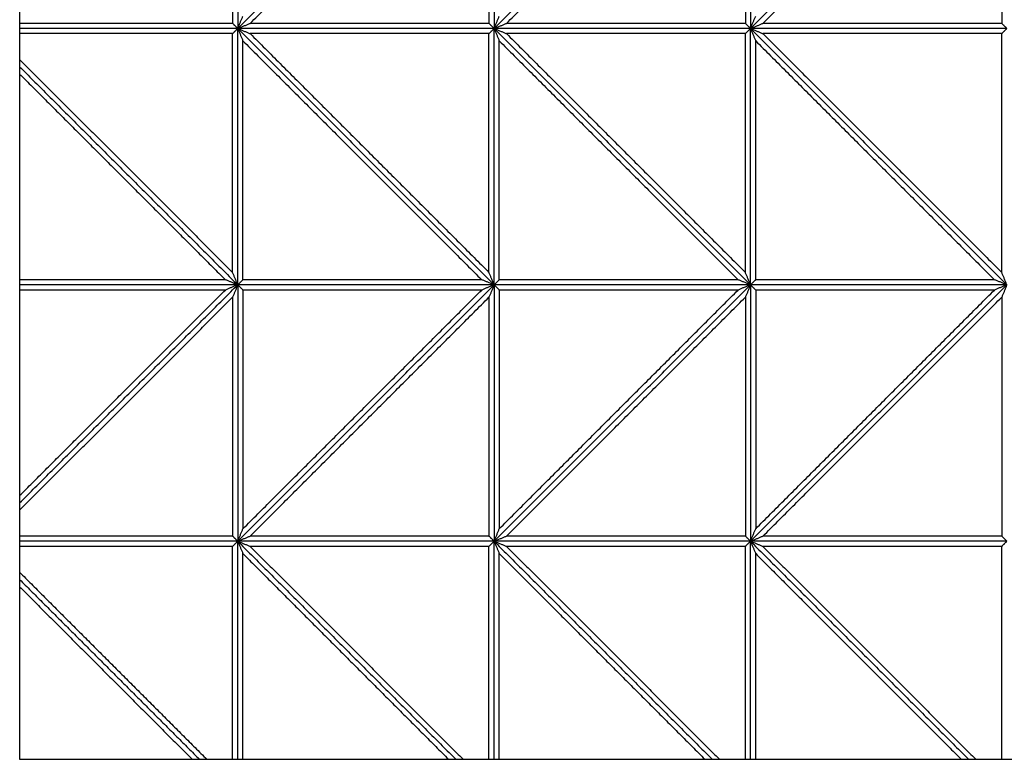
# Model space of a CAD drawing. Header units: millimetres. Extents: x 3058.1 to 3069.1, y 1872.4 to 1877.2.
# Tile 6 of 25: x 3060.4 to 3061.5, y 1872.4 to 1873.2. Entities that reach past the tile are written whole.
import ezdxf

# ---------------------------------------------------------------- set-up
doc = ezdxf.new("R2010")
doc.units = ezdxf.units.MM
doc.layers.add('Make2D', color=7, linetype='Continuous', true_color=0x000000)
doc.layers.add('Make2D$Visible$Curves', color=7, linetype='Continuous', true_color=0x000000)

# ---------------------------------------------------------------- blocks, each defined once
blk = doc.blocks.new('Akebia2')
at = {"layer": 'Make2D'}
blk.add_lwpolyline([(3060.381, 1872.3627), (3062.3914, 1872.3627), (3062.3914, 1874.3731), (3060.381, 1874.3731)], close=True, dxfattribs=at)
at = {"layer": 'Make2D$Visible$Curves', "color": 18, "lineweight": -3, "true_color": 0x000000}
for points, degree in [([(3060.6362, 1873.5179), (3060.6362, 1873.3679), (3060.6362, 1873.2179)], 2), ([(3060.6362, 1873.2179), (3060.7862, 1873.3679), (3060.9362, 1873.5179)], 2), ([(3060.6362, 1873.2179), (3060.7862, 1873.3679), (3060.9362, 1873.5179)], 2), ([(3060.6362, 1873.5179), (3060.6362, 1873.3679), (3060.6362, 1873.2179)], 2), ([(3060.9362, 1873.5179), (3060.9362, 1873.3679), (3060.9362, 1873.2179)], 2), ([(3060.9362, 1873.2179), (3061.0862, 1873.3679), (3061.2362, 1873.5179)], 2), ([(3060.9362, 1873.2179), (3061.0862, 1873.3679), (3061.2362, 1873.5179)], 2), ([(3060.9362, 1873.5179), (3060.9362, 1873.3679), (3060.9362, 1873.2179)], 2), ([(3061.2362, 1873.5179), (3061.2362, 1873.3679), (3061.2362, 1873.2179)], 2), ([(3061.2362, 1873.2179), (3061.3862, 1873.3679), (3061.5362, 1873.5179)], 2), ([(3061.2362, 1873.2179), (3061.3862, 1873.3679), (3061.5362, 1873.5179)], 2), ([(3061.2362, 1873.5179), (3061.2362, 1873.3679), (3061.2362, 1873.2179)], 2), ([(3060.6302, 1873.5034), (3060.6302, 1873.3637), (3060.6302, 1873.2239)], 2), ([(3060.6508, 1873.2239), (3060.7905, 1873.3637), (3060.9302, 1873.5034)], 2), ([(3060.9302, 1873.5034), (3060.9302, 1873.3637), (3060.9302, 1873.2239)], 2), ([(3060.9508, 1873.2239), (3061.0905, 1873.3637), (3061.2302, 1873.5034)], 2), ([(3061.2302, 1873.5034), (3061.2302, 1873.3637), (3061.2302, 1873.2239)], 2), ([(3061.2508, 1873.2239), (3061.3905, 1873.3637), (3061.5302, 1873.5034)], 2), ([(3061.5302, 1873.5034), (3061.5302, 1873.3637), (3061.5302, 1873.2239)], 2), ([(3060.6302, 1873.2239), (3060.5056, 1873.2239), (3060.381, 1873.2239)], 2), ([(3060.6362, 1873.2179), (3060.636, 1873.2181), (3060.6356, 1873.2186), (3060.6349, 1873.2193), (3060.6342, 1873.2199), (3060.6336, 1873.2206), (3060.6329, 1873.2213), (3060.6322, 1873.2219), (3060.6315, 1873.2226), (3060.6309, 1873.2233), (3060.6304, 1873.2237), (3060.6302, 1873.2239)], 3), ([(3060.6362, 1873.2179), (3060.6365, 1873.2185), (3060.6369, 1873.2195), (3060.6376, 1873.2212), (3060.6382, 1873.2228), (3060.6389, 1873.2244), (3060.6396, 1873.226), (3060.6403, 1873.2276), (3060.6409, 1873.2292), (3060.6416, 1873.2309), (3060.642, 1873.2319), (3060.6423, 1873.2325)], 3), ([(3060.6362, 1873.2179), (3060.6368, 1873.2181), (3060.6379, 1873.2186), (3060.6395, 1873.2193), (3060.6411, 1873.2199), (3060.6427, 1873.2206), (3060.6443, 1873.2213), (3060.6459, 1873.2219), (3060.6476, 1873.2226), (3060.6492, 1873.2233), (3060.6503, 1873.2237), (3060.6508, 1873.2239)], 3), ([(3060.9302, 1873.2239), (3060.7905, 1873.2239), (3060.6508, 1873.2239)], 2), ([(3060.9362, 1873.2179), (3060.936, 1873.2181), (3060.9356, 1873.2186), (3060.9349, 1873.2193), (3060.9342, 1873.2199), (3060.9336, 1873.2206), (3060.9329, 1873.2213), (3060.9322, 1873.2219), (3060.9315, 1873.2226), (3060.9309, 1873.2233), (3060.9304, 1873.2237), (3060.9302, 1873.2239)], 3), ([(3060.9362, 1873.2179), (3060.9365, 1873.2185), (3060.9369, 1873.2195), (3060.9376, 1873.2212), (3060.9382, 1873.2228), (3060.9389, 1873.2244), (3060.9396, 1873.226), (3060.9403, 1873.2276), (3060.9409, 1873.2292), (3060.9416, 1873.2309), (3060.942, 1873.2319), (3060.9423, 1873.2325)], 3), ([(3060.9362, 1873.2179), (3060.9368, 1873.2181), (3060.9379, 1873.2186), (3060.9395, 1873.2193), (3060.9411, 1873.2199), (3060.9427, 1873.2206), (3060.9443, 1873.2213), (3060.9459, 1873.2219), (3060.9476, 1873.2226), (3060.9492, 1873.2233), (3060.9503, 1873.2237), (3060.9508, 1873.2239)], 3), ([(3061.2302, 1873.2239), (3061.0905, 1873.2239), (3060.9508, 1873.2239)], 2), ([(3061.2362, 1873.2179), (3061.236, 1873.2181), (3061.2356, 1873.2186), (3061.2349, 1873.2193), (3061.2342, 1873.2199), (3061.2336, 1873.2206), (3061.2329, 1873.2213), (3061.2322, 1873.2219), (3061.2315, 1873.2226), (3061.2309, 1873.2233), (3061.2304, 1873.2237), (3061.2302, 1873.2239)], 3), ([(3061.2362, 1873.2179), (3061.2365, 1873.2185), (3061.2369, 1873.2195), (3061.2376, 1873.2212), (3061.2382, 1873.2228), (3061.2389, 1873.2244), (3061.2396, 1873.226), (3061.2403, 1873.2276), (3061.2409, 1873.2292), (3061.2416, 1873.2309), (3061.242, 1873.2319), (3061.2423, 1873.2325)], 3), ([(3061.2362, 1873.2179), (3061.2368, 1873.2181), (3061.2379, 1873.2186), (3061.2395, 1873.2193), (3061.2411, 1873.2199), (3061.2427, 1873.2206), (3061.2443, 1873.2213), (3061.2459, 1873.2219), (3061.2476, 1873.2226), (3061.2492, 1873.2233), (3061.2503, 1873.2237), (3061.2508, 1873.2239)], 3), ([(3061.5302, 1873.2239), (3061.3905, 1873.2239), (3061.2508, 1873.2239)], 2), ([(3061.5362, 1873.2179), (3061.536, 1873.2181), (3061.5356, 1873.2186), (3061.5349, 1873.2193), (3061.5342, 1873.2199), (3061.5336, 1873.2206), (3061.5329, 1873.2213), (3061.5322, 1873.2219), (3061.5315, 1873.2226), (3061.5309, 1873.2233), (3061.5304, 1873.2237), (3061.5302, 1873.2239)], 3), ([(3060.6362, 1873.2179), (3060.5086, 1873.2179), (3060.381, 1873.2179)], 2), ([(3060.6362, 1873.2179), (3060.5086, 1873.2179), (3060.381, 1873.2179)], 2), ([(3060.6302, 1873.2119), (3060.5056, 1873.2119), (3060.381, 1873.2119)], 2), ([(3060.6362, 1873.2179), (3060.636, 1873.2177), (3060.6356, 1873.2172), (3060.6349, 1873.2166), (3060.6342, 1873.2159), (3060.6336, 1873.2152), (3060.6329, 1873.2146), (3060.6322, 1873.2139), (3060.6315, 1873.2132), (3060.6309, 1873.2126), (3060.6304, 1873.2121), (3060.6302, 1873.2119)], 3), ([(3060.6302, 1872.9325), (3060.6302, 1873.0722), (3060.6302, 1873.2119)], 2), ([(3060.6362, 1872.9179), (3060.6362, 1873.0679), (3060.6362, 1873.2179)], 2), ([(3060.6362, 1873.2179), (3060.6368, 1873.2177), (3060.6379, 1873.2172), (3060.6395, 1873.2166), (3060.6411, 1873.2159), (3060.6427, 1873.2152), (3060.6443, 1873.2146), (3060.6459, 1873.2139), (3060.6476, 1873.2132), (3060.6492, 1873.2126), (3060.6503, 1873.2121), (3060.6508, 1873.2119)], 3), ([(3060.6362, 1873.2179), (3060.7862, 1873.0679), (3060.9362, 1872.9179)], 2), ([(3060.9362, 1873.2179), (3060.7862, 1873.2179), (3060.6362, 1873.2179)], 2), ([(3060.6362, 1873.2179), (3060.6365, 1873.2174), (3060.6369, 1873.2163), (3060.6376, 1873.2147), (3060.6382, 1873.2131), (3060.6389, 1873.2114), (3060.6396, 1873.2098), (3060.6403, 1873.2082), (3060.6409, 1873.2066), (3060.6416, 1873.205), (3060.642, 1873.2039), (3060.6423, 1873.2034)], 3), ([(3060.6362, 1873.2179), (3060.7862, 1873.0679), (3060.9362, 1872.9179)], 2), ([(3060.6362, 1872.9179), (3060.6362, 1873.0679), (3060.6362, 1873.2179)], 2), ([(3060.9362, 1873.2179), (3060.7862, 1873.2179), (3060.6362, 1873.2179)], 2), ([(3060.6508, 1873.2119), (3060.7905, 1873.0722), (3060.9302, 1872.9325)], 2), ([(3060.9302, 1873.2119), (3060.7905, 1873.2119), (3060.6508, 1873.2119)], 2), ([(3060.9362, 1873.2179), (3060.936, 1873.2177), (3060.9356, 1873.2172), (3060.9349, 1873.2166), (3060.9342, 1873.2159), (3060.9336, 1873.2152), (3060.9329, 1873.2146), (3060.9322, 1873.2139), (3060.9315, 1873.2132), (3060.9309, 1873.2126), (3060.9304, 1873.2121), (3060.9302, 1873.2119)], 3), ([(3060.9302, 1872.9325), (3060.9302, 1873.0722), (3060.9302, 1873.2119)], 2), ([(3060.9362, 1872.9179), (3060.9362, 1873.0679), (3060.9362, 1873.2179)], 2), ([(3060.9362, 1873.2179), (3061.0862, 1873.0679), (3061.2362, 1872.9179)], 2), ([(3060.9362, 1873.2179), (3060.9365, 1873.2174), (3060.9369, 1873.2163), (3060.9376, 1873.2147), (3060.9382, 1873.2131), (3060.9389, 1873.2114), (3060.9396, 1873.2098), (3060.9403, 1873.2082), (3060.9409, 1873.2066), (3060.9416, 1873.205), (3060.942, 1873.2039), (3060.9423, 1873.2034)], 3), ([(3061.2362, 1873.2179), (3061.0862, 1873.2179), (3060.9362, 1873.2179)], 2), ([(3060.9362, 1873.2179), (3061.0862, 1873.0679), (3061.2362, 1872.9179)], 2), ([(3060.9362, 1873.2179), (3060.9368, 1873.2177), (3060.9379, 1873.2172), (3060.9395, 1873.2166), (3060.9411, 1873.2159), (3060.9427, 1873.2152), (3060.9443, 1873.2146), (3060.9459, 1873.2139), (3060.9476, 1873.2132), (3060.9492, 1873.2126), (3060.9503, 1873.2121), (3060.9508, 1873.2119)], 3), ([(3060.9362, 1872.9179), (3060.9362, 1873.0679), (3060.9362, 1873.2179)], 2), ([(3061.2362, 1873.2179), (3061.0862, 1873.2179), (3060.9362, 1873.2179)], 2), ([(3061.2302, 1873.2119), (3061.0905, 1873.2119), (3060.9508, 1873.2119)], 2), ([(3060.9508, 1873.2119), (3061.0905, 1873.0722), (3061.2302, 1872.9325)], 2), ([(3061.2362, 1873.2179), (3061.236, 1873.2177), (3061.2356, 1873.2172), (3061.2349, 1873.2166), (3061.2342, 1873.2159), (3061.2336, 1873.2152), (3061.2329, 1873.2146), (3061.2322, 1873.2139), (3061.2315, 1873.2132), (3061.2309, 1873.2126), (3061.2304, 1873.2121), (3061.2302, 1873.2119)], 3), ([(3061.2302, 1872.9325), (3061.2302, 1873.0722), (3061.2302, 1873.2119)], 2), ([(3061.2362, 1872.9179), (3061.2362, 1873.0679), (3061.2362, 1873.2179)], 2), ([(3061.2362, 1873.2179), (3061.3862, 1873.0679), (3061.5362, 1872.9179)], 2), ([(3061.2362, 1873.2179), (3061.2365, 1873.2174), (3061.2369, 1873.2163), (3061.2376, 1873.2147), (3061.2382, 1873.2131), (3061.2389, 1873.2114), (3061.2396, 1873.2098), (3061.2403, 1873.2082), (3061.2409, 1873.2066), (3061.2416, 1873.205), (3061.242, 1873.2039), (3061.2423, 1873.2034)], 3), ([(3061.5362, 1873.2179), (3061.3862, 1873.2179), (3061.2362, 1873.2179)], 2), ([(3061.2362, 1873.2179), (3061.3862, 1873.0679), (3061.5362, 1872.9179)], 2), ([(3061.2362, 1873.2179), (3061.2368, 1873.2177), (3061.2379, 1873.2172), (3061.2395, 1873.2166), (3061.2411, 1873.2159), (3061.2427, 1873.2152), (3061.2443, 1873.2146), (3061.2459, 1873.2139), (3061.2476, 1873.2132), (3061.2492, 1873.2126), (3061.2503, 1873.2121), (3061.2508, 1873.2119)], 3), ([(3061.2362, 1872.9179), (3061.2362, 1873.0679), (3061.2362, 1873.2179)], 2), ([(3061.5362, 1873.2179), (3061.3862, 1873.2179), (3061.2362, 1873.2179)], 2), ([(3061.5302, 1873.2119), (3061.3905, 1873.2119), (3061.2508, 1873.2119)], 2), ([(3061.2508, 1873.2119), (3061.3905, 1873.0722), (3061.5302, 1872.9325)], 2), ([(3061.5362, 1873.2179), (3061.536, 1873.2177), (3061.5356, 1873.2172), (3061.5349, 1873.2166), (3061.5342, 1873.2159), (3061.5336, 1873.2152), (3061.5329, 1873.2146), (3061.5322, 1873.2139), (3061.5315, 1873.2132), (3061.5309, 1873.2126), (3061.5304, 1873.2121), (3061.5302, 1873.2119)], 3), ([(3061.5302, 1872.9325), (3061.5302, 1873.0722), (3061.5302, 1873.2119)], 2), ([(3060.6423, 1873.2034), (3060.782, 1873.0637), (3060.9217, 1872.9239)], 2), ([(3060.6423, 1872.9239), (3060.6423, 1873.0637), (3060.6423, 1873.2034)], 2), ([(3060.9423, 1872.9239), (3060.9423, 1873.0637), (3060.9423, 1873.2034)], 2), ([(3060.9423, 1873.2034), (3061.082, 1873.0637), (3061.2217, 1872.9239)], 2), ([(3061.2423, 1872.9239), (3061.2423, 1873.0637), (3061.2423, 1873.2034)], 2), ([(3061.2423, 1873.2034), (3061.382, 1873.0637), (3061.5217, 1872.9239)], 2), ([(3060.381, 1873.1816), (3060.5056, 1873.0571), (3060.6302, 1872.9325)], 2), ([(3060.381, 1873.1731), (3060.5086, 1873.0455), (3060.6362, 1872.9179)], 2), ([(3060.381, 1873.1731), (3060.5086, 1873.0455), (3060.6362, 1872.9179)], 2), ([(3060.381, 1873.1646), (3060.5014, 1873.0443), (3060.6217, 1872.9239)], 2), ([(3060.6217, 1872.9239), (3060.5014, 1872.9239), (3060.381, 1872.9239)], 2), ([(3060.6362, 1872.9179), (3060.6357, 1872.9181), (3060.6346, 1872.9186), (3060.633, 1872.9193), (3060.6314, 1872.9199), (3060.6298, 1872.9206), (3060.6282, 1872.9213), (3060.6265, 1872.9219), (3060.6249, 1872.9226), (3060.6233, 1872.9233), (3060.6222, 1872.9237), (3060.6217, 1872.9239)], 3), ([(3060.6362, 1872.9179), (3060.636, 1872.9185), (3060.6356, 1872.9195), (3060.6349, 1872.9212), (3060.6342, 1872.9228), (3060.6336, 1872.9244), (3060.6329, 1872.926), (3060.6322, 1872.9276), (3060.6315, 1872.9292), (3060.6309, 1872.9309), (3060.6304, 1872.9319), (3060.6302, 1872.9325)], 3), ([(3060.6362, 1872.9179), (3060.6365, 1872.9181), (3060.6369, 1872.9186), (3060.6376, 1872.9193), (3060.6382, 1872.9199), (3060.6389, 1872.9206), (3060.6396, 1872.9213), (3060.6403, 1872.9219), (3060.6409, 1872.9226), (3060.6416, 1872.9233), (3060.642, 1872.9237), (3060.6423, 1872.9239)], 3), ([(3060.9217, 1872.9239), (3060.782, 1872.9239), (3060.6423, 1872.9239)], 2), ([(3060.9362, 1872.9179), (3060.9357, 1872.9181), (3060.9346, 1872.9186), (3060.933, 1872.9193), (3060.9314, 1872.9199), (3060.9298, 1872.9206), (3060.9282, 1872.9213), (3060.9265, 1872.9219), (3060.9249, 1872.9226), (3060.9233, 1872.9233), (3060.9222, 1872.9237), (3060.9217, 1872.9239)], 3), ([(3060.9362, 1872.9179), (3060.936, 1872.9185), (3060.9356, 1872.9195), (3060.9349, 1872.9212), (3060.9342, 1872.9228), (3060.9336, 1872.9244), (3060.9329, 1872.926), (3060.9322, 1872.9276), (3060.9315, 1872.9292), (3060.9309, 1872.9309), (3060.9304, 1872.9319), (3060.9302, 1872.9325)], 3), ([(3060.9362, 1872.9179), (3060.9365, 1872.9181), (3060.9369, 1872.9186), (3060.9376, 1872.9193), (3060.9382, 1872.9199), (3060.9389, 1872.9206), (3060.9396, 1872.9213), (3060.9403, 1872.9219), (3060.9409, 1872.9226), (3060.9416, 1872.9233), (3060.942, 1872.9237), (3060.9423, 1872.9239)], 3), ([(3061.2217, 1872.9239), (3061.082, 1872.9239), (3060.9423, 1872.9239)], 2), ([(3061.2362, 1872.9179), (3061.2357, 1872.9181), (3061.2346, 1872.9186), (3061.233, 1872.9193), (3061.2314, 1872.9199), (3061.2298, 1872.9206), (3061.2282, 1872.9213), (3061.2265, 1872.9219), (3061.2249, 1872.9226), (3061.2233, 1872.9233), (3061.2222, 1872.9237), (3061.2217, 1872.9239)], 3), ([(3061.2362, 1872.9179), (3061.236, 1872.9185), (3061.2356, 1872.9195), (3061.2349, 1872.9212), (3061.2342, 1872.9228), (3061.2336, 1872.9244), (3061.2329, 1872.926), (3061.2322, 1872.9276), (3061.2315, 1872.9292), (3061.2309, 1872.9309), (3061.2304, 1872.9319), (3061.2302, 1872.9325)], 3), ([(3061.2362, 1872.9179), (3061.2365, 1872.9181), (3061.2369, 1872.9186), (3061.2376, 1872.9193), (3061.2382, 1872.9199), (3061.2389, 1872.9206), (3061.2396, 1872.9213), (3061.2403, 1872.9219), (3061.2409, 1872.9226), (3061.2416, 1872.9233), (3061.242, 1872.9237), (3061.2423, 1872.9239)], 3), ([(3061.5217, 1872.9239), (3061.382, 1872.9239), (3061.2423, 1872.9239)], 2), ([(3061.5362, 1872.9179), (3061.5357, 1872.9181), (3061.5346, 1872.9186), (3061.533, 1872.9193), (3061.5314, 1872.9199), (3061.5298, 1872.9206), (3061.5282, 1872.9213), (3061.5265, 1872.9219), (3061.5249, 1872.9226), (3061.5233, 1872.9233), (3061.5222, 1872.9237), (3061.5217, 1872.9239)], 3), ([(3061.5362, 1872.9179), (3061.536, 1872.9185), (3061.5356, 1872.9195), (3061.5349, 1872.9212), (3061.5342, 1872.9228), (3061.5336, 1872.9244), (3061.5329, 1872.926), (3061.5322, 1872.9276), (3061.5315, 1872.9292), (3061.5309, 1872.9309), (3061.5304, 1872.9319), (3061.5302, 1872.9325)], 3), ([(3060.381, 1872.6627), (3060.5086, 1872.7903), (3060.6362, 1872.9179)], 2), ([(3060.6362, 1872.9179), (3060.5086, 1872.9179), (3060.381, 1872.9179)], 2), ([(3060.381, 1872.6627), (3060.5086, 1872.7903), (3060.6362, 1872.9179)], 2), ([(3060.6362, 1872.9179), (3060.5086, 1872.9179), (3060.381, 1872.9179)], 2), ([(3060.6217, 1872.9119), (3060.5014, 1872.9119), (3060.381, 1872.9119)], 2), ([(3060.381, 1872.6713), (3060.5014, 1872.7916), (3060.6217, 1872.9119)], 2), ([(3060.6362, 1872.9179), (3060.6357, 1872.9177), (3060.6346, 1872.9172), (3060.633, 1872.9166), (3060.6314, 1872.9159), (3060.6298, 1872.9152), (3060.6282, 1872.9146), (3060.6265, 1872.9139), (3060.6249, 1872.9132), (3060.6233, 1872.9126), (3060.6222, 1872.9121), (3060.6217, 1872.9119)], 3), ([(3060.6362, 1872.9179), (3060.636, 1872.9174), (3060.6356, 1872.9163), (3060.6349, 1872.9147), (3060.6342, 1872.9131), (3060.6336, 1872.9114), (3060.6329, 1872.9098), (3060.6322, 1872.9082), (3060.6315, 1872.9066), (3060.6309, 1872.905), (3060.6304, 1872.9039), (3060.6302, 1872.9034)], 3), ([(3060.6362, 1872.9179), (3060.6362, 1872.7679), (3060.6362, 1872.6179)], 2), ([(3060.6362, 1872.6179), (3060.7862, 1872.7679), (3060.9362, 1872.9179)], 2), ([(3060.6362, 1872.9179), (3060.6365, 1872.9177), (3060.6369, 1872.9172), (3060.6376, 1872.9166), (3060.6382, 1872.9159), (3060.6389, 1872.9152), (3060.6396, 1872.9146), (3060.6403, 1872.9139), (3060.6409, 1872.9132), (3060.6416, 1872.9126), (3060.642, 1872.9121), (3060.6423, 1872.9119)], 3), ([(3060.9362, 1872.9179), (3060.7862, 1872.9179), (3060.6362, 1872.9179)], 2), ([(3060.6362, 1872.6179), (3060.7862, 1872.7679), (3060.9362, 1872.9179)], 2), ([(3060.6362, 1872.9179), (3060.6362, 1872.7679), (3060.6362, 1872.6179)], 2), ([(3060.9362, 1872.9179), (3060.7862, 1872.9179), (3060.6362, 1872.9179)], 2), ([(3060.6423, 1872.6325), (3060.782, 1872.7722), (3060.9217, 1872.9119)], 2), ([(3060.6423, 1872.9119), (3060.6423, 1872.7722), (3060.6423, 1872.6325)], 2), ([(3060.9217, 1872.9119), (3060.782, 1872.9119), (3060.6423, 1872.9119)], 2), ([(3060.9362, 1872.9179), (3060.9357, 1872.9177), (3060.9346, 1872.9172), (3060.933, 1872.9166), (3060.9314, 1872.9159), (3060.9298, 1872.9152), (3060.9282, 1872.9146), (3060.9265, 1872.9139), (3060.9249, 1872.9132), (3060.9233, 1872.9126), (3060.9222, 1872.9121), (3060.9217, 1872.9119)], 3), ([(3060.9362, 1872.9179), (3060.936, 1872.9174), (3060.9356, 1872.9163), (3060.9349, 1872.9147), (3060.9342, 1872.9131), (3060.9336, 1872.9114), (3060.9329, 1872.9098), (3060.9322, 1872.9082), (3060.9315, 1872.9066), (3060.9309, 1872.905), (3060.9304, 1872.9039), (3060.9302, 1872.9034)], 3), ([(3060.9362, 1872.9179), (3060.9362, 1872.7679), (3060.9362, 1872.6179)], 2), ([(3060.9362, 1872.6179), (3061.0862, 1872.7679), (3061.2362, 1872.9179)], 2), ([(3061.2362, 1872.9179), (3061.0862, 1872.9179), (3060.9362, 1872.9179)], 2), ([(3060.9362, 1872.9179), (3060.9365, 1872.9177), (3060.9369, 1872.9172), (3060.9376, 1872.9166), (3060.9382, 1872.9159), (3060.9389, 1872.9152), (3060.9396, 1872.9146), (3060.9403, 1872.9139), (3060.9409, 1872.9132), (3060.9416, 1872.9126), (3060.942, 1872.9121), (3060.9423, 1872.9119)], 3), ([(3060.9362, 1872.6179), (3061.0862, 1872.7679), (3061.2362, 1872.9179)], 2), ([(3061.2362, 1872.9179), (3061.0862, 1872.9179), (3060.9362, 1872.9179)], 2), ([(3060.9362, 1872.9179), (3060.9362, 1872.7679), (3060.9362, 1872.6179)], 2), ([(3061.2217, 1872.9119), (3061.082, 1872.9119), (3060.9423, 1872.9119)], 2), ([(3060.9423, 1872.9119), (3060.9423, 1872.7722), (3060.9423, 1872.6325)], 2), ([(3060.9423, 1872.6325), (3061.082, 1872.7722), (3061.2217, 1872.9119)], 2), ([(3061.2362, 1872.9179), (3061.2357, 1872.9177), (3061.2346, 1872.9172), (3061.233, 1872.9166), (3061.2314, 1872.9159), (3061.2298, 1872.9152), (3061.2282, 1872.9146), (3061.2265, 1872.9139), (3061.2249, 1872.9132), (3061.2233, 1872.9126), (3061.2222, 1872.9121), (3061.2217, 1872.9119)], 3), ([(3061.2362, 1872.9179), (3061.236, 1872.9174), (3061.2356, 1872.9163), (3061.2349, 1872.9147), (3061.2342, 1872.9131), (3061.2336, 1872.9114), (3061.2329, 1872.9098), (3061.2322, 1872.9082), (3061.2315, 1872.9066), (3061.2309, 1872.905), (3061.2304, 1872.9039), (3061.2302, 1872.9034)], 3), ([(3061.2362, 1872.9179), (3061.2362, 1872.7679), (3061.2362, 1872.6179)], 2), ([(3061.2362, 1872.6179), (3061.3862, 1872.7679), (3061.5362, 1872.9179)], 2), ([(3061.5362, 1872.9179), (3061.3862, 1872.9179), (3061.2362, 1872.9179)], 2), ([(3061.2362, 1872.9179), (3061.2365, 1872.9177), (3061.2369, 1872.9172), (3061.2376, 1872.9166), (3061.2382, 1872.9159), (3061.2389, 1872.9152), (3061.2396, 1872.9146), (3061.2403, 1872.9139), (3061.2409, 1872.9132), (3061.2416, 1872.9126), (3061.242, 1872.9121), (3061.2423, 1872.9119)], 3), ([(3061.2362, 1872.6179), (3061.3862, 1872.7679), (3061.5362, 1872.9179)], 2), ([(3061.5362, 1872.9179), (3061.3862, 1872.9179), (3061.2362, 1872.9179)], 2), ([(3061.2362, 1872.9179), (3061.2362, 1872.7679), (3061.2362, 1872.6179)], 2), ([(3061.5217, 1872.9119), (3061.382, 1872.9119), (3061.2423, 1872.9119)], 2), ([(3061.2423, 1872.9119), (3061.2423, 1872.7722), (3061.2423, 1872.6325)], 2), ([(3061.2423, 1872.6325), (3061.382, 1872.7722), (3061.5217, 1872.9119)], 2), ([(3061.5362, 1872.9179), (3061.5357, 1872.9177), (3061.5346, 1872.9172), (3061.533, 1872.9166), (3061.5314, 1872.9159), (3061.5298, 1872.9152), (3061.5282, 1872.9146), (3061.5265, 1872.9139), (3061.5249, 1872.9132), (3061.5233, 1872.9126), (3061.5222, 1872.9121), (3061.5217, 1872.9119)], 3), ([(3061.5362, 1872.9179), (3061.536, 1872.9174), (3061.5356, 1872.9163), (3061.5349, 1872.9147), (3061.5342, 1872.9131), (3061.5336, 1872.9114), (3061.5329, 1872.9098), (3061.5322, 1872.9082), (3061.5315, 1872.9066), (3061.5309, 1872.905), (3061.5304, 1872.9039), (3061.5302, 1872.9034)], 3), ([(3060.381, 1872.6542), (3060.5056, 1872.7788), (3060.6302, 1872.9034)], 2), ([(3060.6302, 1872.9034), (3060.6302, 1872.7637), (3060.6302, 1872.6239)], 2), ([(3060.6508, 1872.6239), (3060.7905, 1872.7637), (3060.9302, 1872.9034)], 2), ([(3060.9302, 1872.9034), (3060.9302, 1872.7637), (3060.9302, 1872.6239)], 2), ([(3060.9508, 1872.6239), (3061.0905, 1872.7637), (3061.2302, 1872.9034)], 2), ([(3061.2302, 1872.9034), (3061.2302, 1872.7637), (3061.2302, 1872.6239)], 2), ([(3061.2508, 1872.6239), (3061.3905, 1872.7637), (3061.5302, 1872.9034)], 2), ([(3061.5302, 1872.9034), (3061.5302, 1872.7637), (3061.5302, 1872.6239)], 2), ([(3060.6302, 1872.6239), (3060.5056, 1872.6239), (3060.381, 1872.6239)], 2), ([(3060.6362, 1872.6179), (3060.636, 1872.6181), (3060.6356, 1872.6186), (3060.6349, 1872.6193), (3060.6342, 1872.6199), (3060.6336, 1872.6206), (3060.6329, 1872.6213), (3060.6322, 1872.6219), (3060.6315, 1872.6226), (3060.6309, 1872.6233), (3060.6304, 1872.6237), (3060.6302, 1872.6239)], 3), ([(3060.6362, 1872.6179), (3060.6365, 1872.6185), (3060.6369, 1872.6195), (3060.6376, 1872.6212), (3060.6382, 1872.6228), (3060.6389, 1872.6244), (3060.6396, 1872.626), (3060.6403, 1872.6276), (3060.6409, 1872.6292), (3060.6416, 1872.6309), (3060.642, 1872.6319), (3060.6423, 1872.6325)], 3), ([(3060.6362, 1872.6179), (3060.6368, 1872.6181), (3060.6379, 1872.6186), (3060.6395, 1872.6193), (3060.6411, 1872.6199), (3060.6427, 1872.6206), (3060.6443, 1872.6213), (3060.6459, 1872.6219), (3060.6476, 1872.6226), (3060.6492, 1872.6233), (3060.6503, 1872.6237), (3060.6508, 1872.6239)], 3), ([(3060.9302, 1872.6239), (3060.7905, 1872.6239), (3060.6508, 1872.6239)], 2), ([(3060.9362, 1872.6179), (3060.936, 1872.6181), (3060.9356, 1872.6186), (3060.9349, 1872.6193), (3060.9342, 1872.6199), (3060.9336, 1872.6206), (3060.9329, 1872.6213), (3060.9322, 1872.6219), (3060.9315, 1872.6226), (3060.9309, 1872.6233), (3060.9304, 1872.6237), (3060.9302, 1872.6239)], 3), ([(3060.9362, 1872.6179), (3060.9365, 1872.6185), (3060.9369, 1872.6195), (3060.9376, 1872.6212), (3060.9382, 1872.6228), (3060.9389, 1872.6244), (3060.9396, 1872.626), (3060.9403, 1872.6276), (3060.9409, 1872.6292), (3060.9416, 1872.6309), (3060.942, 1872.6319), (3060.9423, 1872.6325)], 3), ([(3060.9362, 1872.6179), (3060.9368, 1872.6181), (3060.9379, 1872.6186), (3060.9395, 1872.6193), (3060.9411, 1872.6199), (3060.9427, 1872.6206), (3060.9443, 1872.6213), (3060.9459, 1872.6219), (3060.9476, 1872.6226), (3060.9492, 1872.6233), (3060.9503, 1872.6237), (3060.9508, 1872.6239)], 3), ([(3061.2302, 1872.6239), (3061.0905, 1872.6239), (3060.9508, 1872.6239)], 2), ([(3061.2362, 1872.6179), (3061.236, 1872.6181), (3061.2356, 1872.6186), (3061.2349, 1872.6193), (3061.2342, 1872.6199), (3061.2336, 1872.6206), (3061.2329, 1872.6213), (3061.2322, 1872.6219), (3061.2315, 1872.6226), (3061.2309, 1872.6233), (3061.2304, 1872.6237), (3061.2302, 1872.6239)], 3), ([(3061.2362, 1872.6179), (3061.2365, 1872.6185), (3061.2369, 1872.6195), (3061.2376, 1872.6212), (3061.2382, 1872.6228), (3061.2389, 1872.6244), (3061.2396, 1872.626), (3061.2403, 1872.6276), (3061.2409, 1872.6292), (3061.2416, 1872.6309), (3061.242, 1872.6319), (3061.2423, 1872.6325)], 3), ([(3061.2362, 1872.6179), (3061.2368, 1872.6181), (3061.2379, 1872.6186), (3061.2395, 1872.6193), (3061.2411, 1872.6199), (3061.2427, 1872.6206), (3061.2443, 1872.6213), (3061.2459, 1872.6219), (3061.2476, 1872.6226), (3061.2492, 1872.6233), (3061.2503, 1872.6237), (3061.2508, 1872.6239)], 3), ([(3061.5302, 1872.6239), (3061.3905, 1872.6239), (3061.2508, 1872.6239)], 2), ([(3061.5362, 1872.6179), (3061.536, 1872.6181), (3061.5356, 1872.6186), (3061.5349, 1872.6193), (3061.5342, 1872.6199), (3061.5336, 1872.6206), (3061.5329, 1872.6213), (3061.5322, 1872.6219), (3061.5315, 1872.6226), (3061.5309, 1872.6233), (3061.5304, 1872.6237), (3061.5302, 1872.6239)], 3), ([(3060.6362, 1872.6179), (3060.5086, 1872.6179), (3060.381, 1872.6179)], 2), ([(3060.6362, 1872.6179), (3060.5086, 1872.6179), (3060.381, 1872.6179)], 2), ([(3060.6302, 1872.6119), (3060.5056, 1872.6119), (3060.381, 1872.6119)], 2), ([(3060.6362, 1872.6179), (3060.636, 1872.6177), (3060.6356, 1872.6172), (3060.6349, 1872.6166), (3060.6342, 1872.6159), (3060.6336, 1872.6152), (3060.6329, 1872.6146), (3060.6322, 1872.6139), (3060.6315, 1872.6132), (3060.6309, 1872.6126), (3060.6304, 1872.6121), (3060.6302, 1872.6119)], 3), ([(3060.6302, 1872.3627), (3060.6302, 1872.4873), (3060.6302, 1872.6119)], 2), ([(3060.6362, 1872.6179), (3060.6368, 1872.6177), (3060.6379, 1872.6172), (3060.6395, 1872.6166), (3060.6411, 1872.6159), (3060.6427, 1872.6152), (3060.6443, 1872.6146), (3060.6459, 1872.6139), (3060.6476, 1872.6132), (3060.6492, 1872.6126), (3060.6503, 1872.6121), (3060.6508, 1872.6119)], 3), ([(3060.9362, 1872.6179), (3060.7862, 1872.6179), (3060.6362, 1872.6179)], 2), ([(3060.6362, 1872.6179), (3060.6365, 1872.6174), (3060.6369, 1872.6163), (3060.6376, 1872.6147), (3060.6382, 1872.6131), (3060.6389, 1872.6114), (3060.6396, 1872.6098), (3060.6403, 1872.6082), (3060.6409, 1872.6066), (3060.6416, 1872.605), (3060.642, 1872.6039), (3060.6423, 1872.6034)], 3), ([(3060.9362, 1872.6179), (3060.7862, 1872.6179), (3060.6362, 1872.6179)], 2), ([(3060.6362, 1872.3627), (3060.6362, 1872.4903), (3060.6362, 1872.6179)], 2), ([(3060.6362, 1872.6179), (3060.7638, 1872.4903), (3060.8914, 1872.3627)], 2), ([(3060.6362, 1872.6179), (3060.7638, 1872.4903), (3060.8914, 1872.3627)], 2), ([(3060.6362, 1872.3627), (3060.6362, 1872.4903), (3060.6362, 1872.6179)], 2), ([(3060.9302, 1872.6119), (3060.7905, 1872.6119), (3060.6508, 1872.6119)], 2), ([(3060.6508, 1872.6119), (3060.7754, 1872.4873), (3060.9, 1872.3627)], 2), ([(3060.9362, 1872.6179), (3060.936, 1872.6177), (3060.9356, 1872.6172), (3060.9349, 1872.6166), (3060.9342, 1872.6159), (3060.9336, 1872.6152), (3060.9329, 1872.6146), (3060.9322, 1872.6139), (3060.9315, 1872.6132), (3060.9309, 1872.6126), (3060.9304, 1872.6121), (3060.9302, 1872.6119)], 3), ([(3060.9302, 1872.3627), (3060.9302, 1872.4873), (3060.9302, 1872.6119)], 2), ([(3060.9362, 1872.6179), (3060.9365, 1872.6174), (3060.9369, 1872.6163), (3060.9376, 1872.6147), (3060.9382, 1872.6131), (3060.9389, 1872.6114), (3060.9396, 1872.6098), (3060.9403, 1872.6082), (3060.9409, 1872.6066), (3060.9416, 1872.605), (3060.942, 1872.6039), (3060.9423, 1872.6034)], 3), ([(3061.2362, 1872.6179), (3061.0862, 1872.6179), (3060.9362, 1872.6179)], 2), ([(3060.9362, 1872.6179), (3060.9368, 1872.6177), (3060.9379, 1872.6172), (3060.9395, 1872.6166), (3060.9411, 1872.6159), (3060.9427, 1872.6152), (3060.9443, 1872.6146), (3060.9459, 1872.6139), (3060.9476, 1872.6132), (3060.9492, 1872.6126), (3060.9503, 1872.6121), (3060.9508, 1872.6119)], 3), ([(3061.2362, 1872.6179), (3061.0862, 1872.6179), (3060.9362, 1872.6179)], 2), ([(3060.9362, 1872.3627), (3060.9362, 1872.4903), (3060.9362, 1872.6179)], 2), ([(3060.9362, 1872.6179), (3061.0638, 1872.4903), (3061.1914, 1872.3627)], 2), ([(3060.9362, 1872.6179), (3061.0638, 1872.4903), (3061.1914, 1872.3627)], 2), ([(3060.9362, 1872.3627), (3060.9362, 1872.4903), (3060.9362, 1872.6179)], 2), ([(3061.2302, 1872.6119), (3061.0905, 1872.6119), (3060.9508, 1872.6119)], 2), ([(3060.9508, 1872.6119), (3061.0754, 1872.4873), (3061.2, 1872.3627)], 2), ([(3061.2362, 1872.6179), (3061.236, 1872.6177), (3061.2356, 1872.6172), (3061.2349, 1872.6166), (3061.2342, 1872.6159), (3061.2336, 1872.6152), (3061.2329, 1872.6146), (3061.2322, 1872.6139), (3061.2315, 1872.6132), (3061.2309, 1872.6126), (3061.2304, 1872.6121), (3061.2302, 1872.6119)], 3), ([(3061.2302, 1872.3627), (3061.2302, 1872.4873), (3061.2302, 1872.6119)], 2), ([(3061.2362, 1872.6179), (3061.2365, 1872.6174), (3061.2369, 1872.6163), (3061.2376, 1872.6147), (3061.2382, 1872.6131), (3061.2389, 1872.6114), (3061.2396, 1872.6098), (3061.2403, 1872.6082), (3061.2409, 1872.6066), (3061.2416, 1872.605), (3061.242, 1872.6039), (3061.2423, 1872.6034)], 3), ([(3061.5362, 1872.6179), (3061.3862, 1872.6179), (3061.2362, 1872.6179)], 2), ([(3061.2362, 1872.6179), (3061.2368, 1872.6177), (3061.2379, 1872.6172), (3061.2395, 1872.6166), (3061.2411, 1872.6159), (3061.2427, 1872.6152), (3061.2443, 1872.6146), (3061.2459, 1872.6139), (3061.2476, 1872.6132), (3061.2492, 1872.6126), (3061.2503, 1872.6121), (3061.2508, 1872.6119)], 3), ([(3061.5362, 1872.6179), (3061.3862, 1872.6179), (3061.2362, 1872.6179)], 2), ([(3061.2362, 1872.3627), (3061.2362, 1872.4903), (3061.2362, 1872.6179)], 2), ([(3061.2362, 1872.6179), (3061.3638, 1872.4903), (3061.4914, 1872.3627)], 2), ([(3061.2362, 1872.6179), (3061.3638, 1872.4903), (3061.4914, 1872.3627)], 2), ([(3061.2362, 1872.3627), (3061.2362, 1872.4903), (3061.2362, 1872.6179)], 2), ([(3061.5302, 1872.6119), (3061.3905, 1872.6119), (3061.2508, 1872.6119)], 2), ([(3061.2508, 1872.6119), (3061.3754, 1872.4873), (3061.5, 1872.3627)], 2), ([(3061.5362, 1872.6179), (3061.536, 1872.6177), (3061.5356, 1872.6172), (3061.5349, 1872.6166), (3061.5342, 1872.6159), (3061.5336, 1872.6152), (3061.5329, 1872.6146), (3061.5322, 1872.6139), (3061.5315, 1872.6132), (3061.5309, 1872.6126), (3061.5304, 1872.6121), (3061.5302, 1872.6119)], 3), ([(3061.5302, 1872.3627), (3061.5302, 1872.4873), (3061.5302, 1872.6119)], 2), ([(3060.6423, 1872.6034), (3060.7626, 1872.483), (3060.8829, 1872.3627)], 2), ([(3060.6423, 1872.3627), (3060.6423, 1872.483), (3060.6423, 1872.6034)], 2), ([(3060.9423, 1872.3627), (3060.9423, 1872.483), (3060.9423, 1872.6034)], 2), ([(3060.9423, 1872.6034), (3061.0626, 1872.483), (3061.1829, 1872.3627)], 2), ([(3061.2423, 1872.3627), (3061.2423, 1872.483), (3061.2423, 1872.6034)], 2), ([(3061.2423, 1872.6034), (3061.3626, 1872.483), (3061.4829, 1872.3627)], 2), ([(3060.381, 1872.5816), (3060.4905, 1872.4722), (3060.6, 1872.3627)], 2), ([(3060.381, 1872.5731), (3060.4862, 1872.4679), (3060.5914, 1872.3627)], 2), ([(3060.381, 1872.5731), (3060.4862, 1872.4679), (3060.5914, 1872.3627)], 2), ([(3060.381, 1872.5646), (3060.482, 1872.4637), (3060.5829, 1872.3627)], 2)]:
    blk.add_open_spline(points, degree=degree, dxfattribs=at)

msp = doc.modelspace()

# ---------------------------------------------------------------- block references
msp.add_blockref('Akebia2', (0, 0))

doc.saveas('drawing.dxf')
